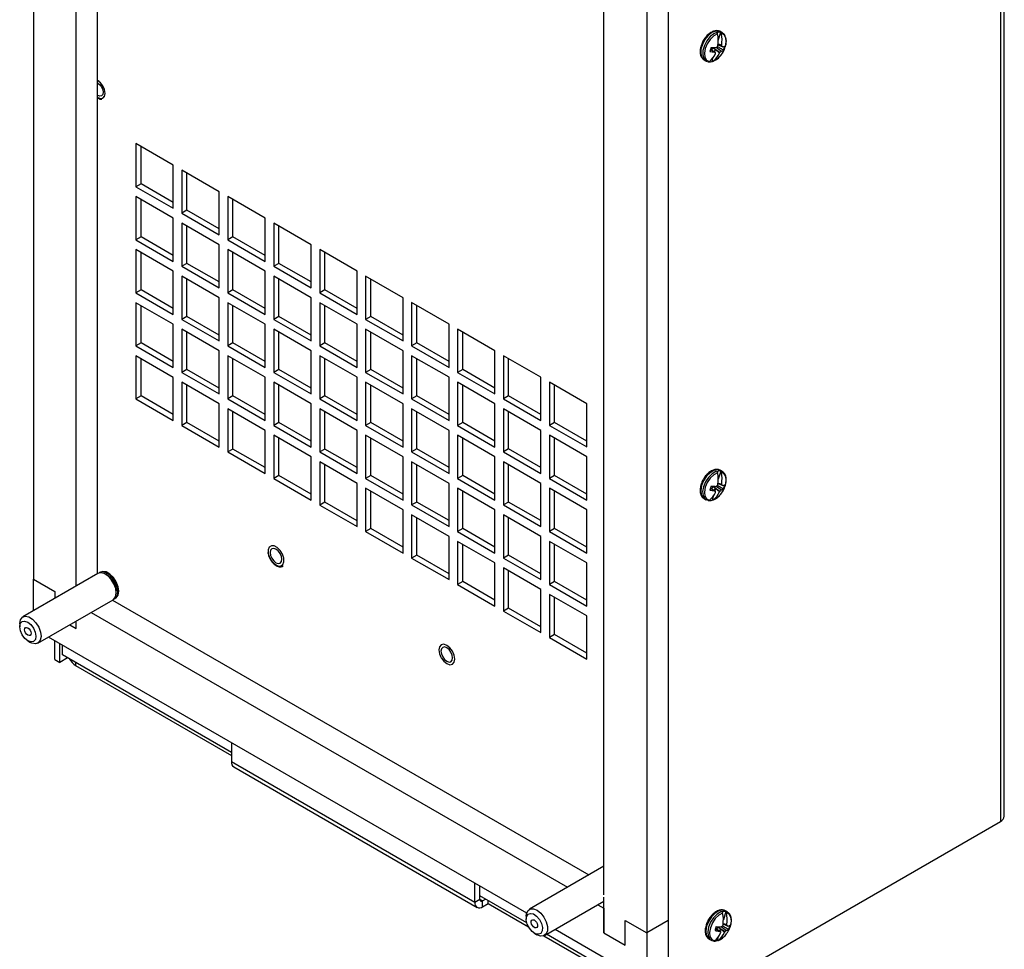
# Model space of a CAD drawing. Header units: inches. Extents: x 0.3 to 43.2, y 0.2 to 48.7.
# Tile 9 of 27: x 0.6 to 8.7, y 32.5 to 40.2. Entities that reach past the tile are written whole.
import ezdxf

# ---------------------------------------------------------------- set-up
doc = ezdxf.new("R2010")
doc.units = ezdxf.units.IN
doc.header["$MEASUREMENT"] = 0

msp = doc.modelspace()

# ---------------------------------------------------------------- linework, layer by layer
at = {"color": 7, "linetype": 'Continuous', "lineweight": 25}
for p, q in [((8.6916, 45.7397), (8.6916, 33.5924)), ((8.723, 33.6361), (8.723, 45.7656)), ((5.9389, 44.1505), (5.9389, 32.0033)), ((5.9389, 43.7942), (5.9389, 32.7709)), ((5.7621, 43.6921), (5.7621, 32.6688)), ((0.6851, 42.8671), (0.6851, 35.5997)), ((1.0386, 35.5407), (1.0386, 42.663)), ((1.2154, 35.6427), (1.2154, 42.561)), ((5.4085, 32.9844), (5.4085, 40.5263)), ((6.3549, 40.0598), (6.375, 40.1277)), ((6.3882, 40.1241), (6.3723, 40.1333)), ((6.3529, 40.0246), (6.3925, 40.0072)), ((6.3531, 40.0261), (6.384, 40.0124)), ((6.3833, 40.0203), (6.3533, 40.0281)), ((6.3542, 40.0761), (6.3547, 40.0776)), ((6.2901, 39.988), (6.3209, 39.9656)), ((6.2905, 39.9895), (6.3329, 39.9584)), ((6.3014, 39.9816), (6.3113, 39.9987)), ((6.3113, 39.9987), (6.3162, 40.0015)), ((6.3113, 39.9987), (6.3691, 39.962)), ((6.3221, 39.9664), (6.3325, 39.9843)), ((6.3262, 39.9633), (6.3325, 39.9843)), ((6.3325, 39.9843), (6.3638, 39.9544)), ((6.3368, 40.0034), (6.382, 39.9717)), ((6.2373, 39.8995), (6.2533, 39.8902)), ((6.3035, 39.8866), (6.3128, 39.9181)), ((1.8433, 39.0275), (1.5336, 39.2063)), ((1.5336, 39.2063), (1.5336, 38.8487)), ((1.576, 38.8732), (1.576, 39.1818)), ((1.8433, 38.6699), (1.8433, 39.0275)), ((2.2237, 38.8079), (1.914, 38.9867)), ((1.914, 38.9867), (1.914, 38.6291)), ((1.9565, 38.6536), (1.9565, 38.9622)), ((1.576, 38.8732), (1.5336, 38.8487)), ((1.5336, 38.8487), (1.8433, 38.6699)), ((1.8433, 38.7189), (1.576, 38.8732)), ((2.2237, 38.4503), (2.2237, 38.8079)), ((1.8433, 38.5882), (1.5336, 38.767)), ((1.5336, 38.767), (1.5336, 38.4094)), ((1.576, 38.4339), (1.576, 38.7425)), ((2.6042, 38.5883), (2.2944, 38.7671)), ((2.2944, 38.7671), (2.2944, 38.4095)), ((2.3369, 38.434), (2.3369, 38.7426)), ((1.9565, 38.6536), (1.914, 38.6291)), ((2.2237, 38.4993), (1.9565, 38.6536)), ((1.8433, 38.2306), (1.8433, 38.5882)), ((1.914, 38.6291), (2.2237, 38.4503)), ((2.6042, 38.2307), (2.6042, 38.5883)), ((2.2237, 38.3686), (1.914, 38.5474)), ((1.914, 38.5474), (1.914, 38.1898)), ((1.9565, 38.2143), (1.9565, 38.5229)), ((2.9846, 38.3687), (2.6749, 38.5475)), ((2.6749, 38.5475), (2.6749, 38.1898)), ((2.7173, 38.2143), (2.7173, 38.523)), ((1.576, 38.4339), (1.5336, 38.4094)), ((1.5336, 38.4094), (1.8433, 38.2306)), ((1.8433, 38.2796), (1.576, 38.4339)), ((2.3369, 38.434), (2.2944, 38.4095)), ((2.2944, 38.4095), (2.6042, 38.2307)), ((2.6042, 38.2797), (2.3369, 38.434)), ((1.8433, 38.1489), (1.5336, 38.3277)), ((1.5336, 38.3277), (1.5336, 37.9701)), ((2.2237, 38.011), (2.2237, 38.3686)), ((2.6042, 38.149), (2.2944, 38.3278)), ((2.2944, 38.3278), (2.2944, 37.9702)), ((2.9846, 38.0111), (2.9846, 38.3687)), ((3.365, 38.1491), (3.0553, 38.3279)), ((3.0553, 38.3279), (3.0553, 37.9702)), ((1.576, 37.9946), (1.576, 38.3032)), ((2.3369, 37.9947), (2.3369, 38.3033)), ((3.0977, 37.9947), (3.0977, 38.3034)), ((1.9565, 38.2143), (1.914, 38.1898)), ((1.914, 38.1898), (2.2237, 38.011)), ((2.2237, 38.06), (1.9565, 38.2143)), ((2.7173, 38.2143), (2.6749, 38.1898)), ((2.6749, 38.1898), (2.9846, 38.0111)), ((2.9846, 38.06), (2.7173, 38.2143)), ((1.8433, 37.7913), (1.8433, 38.1489)), ((2.2237, 37.9293), (1.914, 38.1081)), ((1.914, 38.1081), (1.914, 37.7505)), ((1.9565, 37.775), (1.9565, 38.0836)), ((2.6042, 37.7914), (2.6042, 38.149)), ((2.9846, 37.9294), (2.6749, 38.1082)), ((2.6749, 38.1082), (2.6749, 37.7505)), ((2.7173, 37.775), (2.7173, 38.0837)), ((3.365, 37.7914), (3.365, 38.1491)), ((3.7454, 37.9295), (3.4357, 38.1083)), ((3.4357, 38.1083), (3.4357, 37.7506)), ((3.4781, 37.7751), (3.4781, 38.0838)), ((1.576, 37.9946), (1.5336, 37.9701)), ((1.8433, 37.8403), (1.576, 37.9946)), ((2.3369, 37.9947), (2.2944, 37.9702)), ((2.6042, 37.8404), (2.3369, 37.9947)), ((3.0977, 37.9947), (3.0553, 37.9702)), ((3.365, 37.8404), (3.0977, 37.9947)), ((1.5336, 37.9701), (1.8433, 37.7913)), ((2.2237, 37.5717), (2.2237, 37.9293)), ((2.2944, 37.9702), (2.6042, 37.7914)), ((2.9846, 37.5718), (2.9846, 37.9294)), ((3.0553, 37.9702), (3.365, 37.7914)), ((3.7454, 37.5718), (3.7454, 37.9295)), ((1.8433, 37.7096), (1.5336, 37.8884)), ((1.5336, 37.8884), (1.5336, 37.5308)), ((1.576, 37.5553), (1.576, 37.8639)), ((2.6042, 37.7097), (2.2944, 37.8885)), ((2.2944, 37.8885), (2.2944, 37.5309)), ((2.3369, 37.5554), (2.3369, 37.864)), ((3.365, 37.7098), (3.0553, 37.8886)), ((3.0553, 37.8886), (3.0553, 37.5309)), ((3.0977, 37.5554), (3.0977, 37.8641)), ((4.1259, 37.7099), (3.8161, 37.8887)), ((3.8161, 37.8887), (3.8161, 37.531)), ((3.8586, 37.5555), (3.8586, 37.8642)), ((1.9565, 37.775), (1.914, 37.7505)), ((1.914, 37.7505), (2.2237, 37.5717)), ((2.2237, 37.6207), (1.9565, 37.775)), ((2.7173, 37.775), (2.6749, 37.7505)), ((2.6749, 37.7505), (2.9846, 37.5718)), ((2.9846, 37.6207), (2.7173, 37.775)), ((3.4781, 37.7751), (3.4357, 37.7506)), ((3.4357, 37.7506), (3.7454, 37.5718)), ((3.7454, 37.6208), (3.4781, 37.7751)), ((1.8433, 37.352), (1.8433, 37.7096)), ((2.2237, 37.49), (1.914, 37.6688)), ((1.914, 37.6688), (1.914, 37.3112)), ((2.6042, 37.3521), (2.6042, 37.7097)), ((2.9846, 37.4901), (2.6749, 37.6689)), ((2.6749, 37.6689), (2.6749, 37.3112)), ((3.365, 37.3521), (3.365, 37.7098)), ((3.7454, 37.4902), (3.4357, 37.669)), ((3.4357, 37.669), (3.4357, 37.3113)), ((4.1259, 37.3522), (4.1259, 37.7099)), ((4.5063, 37.4902), (4.1966, 37.669)), ((4.1966, 37.669), (4.1966, 37.3114)), ((1.9565, 37.3357), (1.9565, 37.6443)), ((2.7173, 37.3357), (2.7173, 37.6444)), ((3.4781, 37.3358), (3.4781, 37.6445)), ((4.239, 37.3359), (4.239, 37.6445)), ((1.576, 37.5553), (1.5336, 37.5308)), ((1.5336, 37.5308), (1.8433, 37.352)), ((1.8433, 37.401), (1.576, 37.5553)), ((2.3369, 37.5554), (2.2944, 37.5309)), ((2.2944, 37.5309), (2.6042, 37.3521)), ((2.6042, 37.4011), (2.3369, 37.5554)), ((3.0977, 37.5554), (3.0553, 37.5309)), ((3.0553, 37.5309), (3.365, 37.3521)), ((3.365, 37.4011), (3.0977, 37.5554)), ((3.8586, 37.5555), (3.8161, 37.531)), ((3.8161, 37.531), (4.1259, 37.3522)), ((4.1259, 37.4012), (3.8586, 37.5555)), ((1.8433, 37.2703), (1.5336, 37.4491)), ((1.5336, 37.4491), (1.5336, 37.0915)), ((1.576, 37.116), (1.576, 37.4246)), ((2.2237, 37.1324), (2.2237, 37.49)), ((2.6042, 37.2704), (2.2944, 37.4492)), ((2.2944, 37.4492), (2.2944, 37.0916)), ((2.3369, 37.1161), (2.3369, 37.4247)), ((2.9846, 37.1325), (2.9846, 37.4901)), ((3.365, 37.2705), (3.0553, 37.4493)), ((3.0553, 37.4493), (3.0553, 37.0916)), ((3.0977, 37.1161), (3.0977, 37.4248)), ((3.7454, 37.1325), (3.7454, 37.4902)), ((4.1259, 37.2706), (3.8161, 37.4494)), ((3.8161, 37.4494), (3.8161, 37.0917)), ((3.8586, 37.1162), (3.8586, 37.4249)), ((4.5063, 37.1326), (4.5063, 37.4902)), ((4.8867, 37.2706), (4.577, 37.4494)), ((4.577, 37.4494), (4.577, 37.0918)), ((4.6194, 37.1163), (4.6194, 37.4249)), ((1.9565, 37.3357), (1.914, 37.3112)), ((2.2237, 37.1814), (1.9565, 37.3357)), ((2.7173, 37.3357), (2.6749, 37.3112)), ((2.9846, 37.1814), (2.7173, 37.3357)), ((3.4781, 37.3358), (3.4357, 37.3113)), ((3.7454, 37.1815), (3.4781, 37.3358)), ((4.239, 37.3359), (4.1966, 37.3114)), ((4.5063, 37.1816), (4.239, 37.3359)), ((1.8433, 36.9127), (1.8433, 37.2703)), ((1.914, 37.3112), (2.2237, 37.1324)), ((2.6042, 36.9128), (2.6042, 37.2704)), ((2.6749, 37.3112), (2.9846, 37.1325)), ((3.365, 36.9128), (3.365, 37.2705)), ((3.4357, 37.3113), (3.7454, 37.1325)), ((4.1259, 36.9129), (4.1259, 37.2706)), ((4.1966, 37.3114), (4.5063, 37.1326)), ((4.8867, 36.913), (4.8867, 37.2706)), ((2.2237, 37.0507), (1.914, 37.2295)), ((1.914, 37.2295), (1.914, 36.8719)), ((1.9565, 36.8964), (1.9565, 37.205)), ((2.9846, 37.0508), (2.6749, 37.2296)), ((2.6749, 37.2296), (2.6749, 36.8719)), ((2.7173, 36.8964), (2.7173, 37.2051)), ((3.7454, 37.0509), (3.4357, 37.2297)), ((3.4357, 37.2297), (3.4357, 36.872)), ((3.4781, 36.8965), (3.4781, 37.2052)), ((4.5063, 37.0509), (4.1966, 37.2297)), ((4.1966, 37.2297), (4.1966, 36.8721)), ((4.239, 36.8966), (4.239, 37.2052)), ((5.2671, 37.051), (4.9574, 37.2298)), ((4.9574, 37.2298), (4.9574, 36.8722)), ((4.9998, 36.8967), (4.9998, 37.2053)), ((1.576, 37.116), (1.5336, 37.0915)), ((1.5336, 37.0915), (1.8433, 36.9127)), ((1.8433, 36.9617), (1.576, 37.116)), ((2.3369, 37.1161), (2.2944, 37.0916)), ((2.2944, 37.0916), (2.6042, 36.9128)), ((2.6042, 36.9618), (2.3369, 37.1161)), ((3.0977, 37.1161), (3.0553, 37.0916)), ((3.0553, 37.0916), (3.365, 36.9128)), ((3.365, 36.9618), (3.0977, 37.1161)), ((3.8586, 37.1162), (3.8161, 37.0917)), ((3.8161, 37.0917), (4.1259, 36.9129)), ((4.1259, 36.9619), (3.8586, 37.1162)), ((4.6194, 37.1163), (4.577, 37.0918)), ((4.577, 37.0918), (4.8867, 36.913)), ((4.8867, 36.962), (4.6194, 37.1163)), ((2.2237, 36.6931), (2.2237, 37.0507)), ((2.6042, 36.8311), (2.2944, 37.0099)), ((2.2944, 37.0099), (2.2944, 36.6523)), ((2.9846, 36.6932), (2.9846, 37.0508)), ((3.365, 36.8312), (3.0553, 37.01)), ((3.0553, 37.01), (3.0553, 36.6523)), ((3.7454, 36.6932), (3.7454, 37.0509)), ((4.1259, 36.8313), (3.8161, 37.0101)), ((3.8161, 37.0101), (3.8161, 36.6524)), ((4.5063, 36.6933), (4.5063, 37.0509)), ((4.8867, 36.8313), (4.577, 37.0101)), ((4.577, 37.0101), (4.577, 36.6525)), ((5.2671, 36.6934), (5.2671, 37.051)), ((2.3369, 36.6768), (2.3369, 36.9854)), ((3.0977, 36.6768), (3.0977, 36.9855)), ((3.8586, 36.6769), (3.8586, 36.9856)), ((4.6194, 36.677), (4.6194, 36.9856)), ((1.9565, 36.8964), (1.914, 36.8719)), ((1.914, 36.8719), (2.2237, 36.6931)), ((2.2237, 36.7421), (1.9565, 36.8964)), ((2.7173, 36.8964), (2.6749, 36.8719)), ((2.6749, 36.8719), (2.9846, 36.6932)), ((2.9846, 36.7421), (2.7173, 36.8964)), ((3.4781, 36.8965), (3.4357, 36.872)), ((3.4357, 36.872), (3.7454, 36.6932)), ((3.7454, 36.7422), (3.4781, 36.8965)), ((4.239, 36.8966), (4.1966, 36.8721)), ((4.1966, 36.8721), (4.5063, 36.6933)), ((4.5063, 36.7423), (4.239, 36.8966)), ((4.9998, 36.8967), (4.9574, 36.8722)), ((4.9574, 36.8722), (5.2671, 36.6934)), ((5.2671, 36.7424), (4.9998, 36.8967)), ((2.6042, 36.4735), (2.6042, 36.8311)), ((2.9846, 36.6115), (2.6749, 36.7903)), ((2.6749, 36.7903), (2.6749, 36.4327)), ((2.7173, 36.4571), (2.7173, 36.7658)), ((3.365, 36.4735), (3.365, 36.8312)), ((3.7454, 36.6116), (3.4357, 36.7904)), ((3.4357, 36.7904), (3.4357, 36.4327)), ((3.4781, 36.4572), (3.4781, 36.7659)), ((4.1259, 36.4736), (4.1259, 36.8313)), ((4.5063, 36.6116), (4.1966, 36.7904)), ((4.1966, 36.7904), (4.1966, 36.4328)), ((4.239, 36.4573), (4.239, 36.7659)), ((4.8867, 36.4737), (4.8867, 36.8313)), ((5.2671, 36.6117), (4.9574, 36.7905)), ((4.9574, 36.7905), (4.9574, 36.4329)), ((4.9998, 36.4574), (4.9998, 36.766)), ((2.3369, 36.6768), (2.2944, 36.6523)), ((2.2944, 36.6523), (2.6042, 36.4735)), ((2.6042, 36.5225), (2.3369, 36.6768)), ((2.9846, 36.2539), (2.9846, 36.6115)), ((3.0977, 36.6768), (3.0553, 36.6523)), ((3.0553, 36.6523), (3.365, 36.4735)), ((3.365, 36.5225), (3.0977, 36.6768)), ((3.7454, 36.2539), (3.7454, 36.6116)), ((3.8586, 36.6769), (3.8161, 36.6524)), ((3.8161, 36.6524), (4.1259, 36.4736)), ((4.1259, 36.5226), (3.8586, 36.6769)), ((4.5063, 36.254), (4.5063, 36.6116)), ((4.6194, 36.677), (4.577, 36.6525)), ((4.577, 36.6525), (4.8867, 36.4737)), ((4.8867, 36.5227), (4.6194, 36.677)), ((5.2671, 36.2541), (5.2671, 36.6117)), ((3.365, 36.3919), (3.0553, 36.5707)), ((3.0553, 36.5707), (3.0553, 36.213)), ((3.0977, 36.2375), (3.0977, 36.5462)), ((4.1259, 36.392), (3.8161, 36.5708)), ((3.8161, 36.5708), (3.8161, 36.2131)), ((3.8586, 36.2376), (3.8586, 36.5463)), ((4.8867, 36.392), (4.577, 36.5708)), ((4.577, 36.5708), (4.577, 36.2132)), ((4.6194, 36.2377), (4.6194, 36.5463)), ((2.7173, 36.4571), (2.6749, 36.4327)), ((2.9846, 36.3028), (2.7173, 36.4571)), ((3.4781, 36.4572), (3.4357, 36.4327)), ((3.7454, 36.3029), (3.4781, 36.4572)), ((4.239, 36.4573), (4.1966, 36.4328)), ((4.5063, 36.303), (4.239, 36.4573)), ((4.9998, 36.4574), (4.9574, 36.4329)), ((5.2671, 36.3031), (4.9998, 36.4574)), ((6.3542, 36.4425), (6.3547, 36.444)), ((6.375, 36.494), (6.3549, 36.4262)), ((6.3882, 36.4905), (6.3723, 36.4997)), ((2.6749, 36.4327), (2.9846, 36.2539)), ((3.365, 36.0342), (3.365, 36.3919)), ((3.4357, 36.4327), (3.7454, 36.2539)), ((4.1259, 36.0343), (4.1259, 36.392)), ((4.1966, 36.4328), (4.5063, 36.254)), ((4.8867, 36.0344), (4.8867, 36.392)), ((4.9574, 36.4329), (5.2671, 36.2541)), ((6.2134, 36.3866), (6.2112, 36.38)), ((6.3014, 36.3479), (6.3113, 36.3651)), ((6.3113, 36.3651), (6.3162, 36.3679)), ((6.3113, 36.3651), (6.3691, 36.3284)), ((6.3368, 36.3698), (6.382, 36.3381)), ((6.3529, 36.391), (6.3925, 36.3736)), ((6.3531, 36.3925), (6.384, 36.3787)), ((6.3533, 36.3945), (6.3833, 36.3867)), ((6.4105, 36.3647), (6.4133, 36.3731)), ((3.7454, 36.1723), (3.4357, 36.3511)), ((3.4357, 36.3511), (3.4357, 35.9934)), ((3.4781, 36.0179), (3.4781, 36.3266)), ((4.5063, 36.1723), (4.1966, 36.3511)), ((4.1966, 36.3511), (4.1966, 35.9935)), ((4.239, 36.018), (4.239, 36.3266)), ((5.2671, 36.1724), (4.9574, 36.3512)), ((4.9574, 36.3512), (4.9574, 35.9936)), ((4.9998, 36.0181), (4.9998, 36.3267)), ((6.2901, 36.3544), (6.3209, 36.332)), ((6.2905, 36.3559), (6.3329, 36.3248)), ((6.3128, 36.2845), (6.3035, 36.253)), ((6.3221, 36.3327), (6.3325, 36.3506)), ((6.3325, 36.3506), (6.3262, 36.3297)), ((6.3638, 36.3207), (6.3325, 36.3506)), ((3.0977, 36.2375), (3.0553, 36.213)), ((3.0553, 36.213), (3.365, 36.0342)), ((3.365, 36.0832), (3.0977, 36.2375)), ((3.8586, 36.2376), (3.8161, 36.2131)), ((3.8161, 36.2131), (4.1259, 36.0343)), ((4.1259, 36.0833), (3.8586, 36.2376)), ((4.6194, 36.2377), (4.577, 36.2132)), ((4.577, 36.2132), (4.8867, 36.0344)), ((4.8867, 36.0834), (4.6194, 36.2377)), ((6.2373, 36.2658), (6.2533, 36.2566)), ((6.2525, 36.2587), (6.2662, 36.252)), ((3.7454, 35.8146), (3.7454, 36.1723)), ((4.1259, 35.9527), (3.8161, 36.1315)), ((3.8161, 36.1315), (3.8161, 35.7738)), ((4.5063, 35.8147), (4.5063, 36.1723)), ((4.8867, 35.9527), (4.577, 36.1315)), ((4.577, 36.1315), (4.577, 35.7739)), ((5.2671, 35.8148), (5.2671, 36.1724)), ((3.8586, 35.7983), (3.8586, 36.107)), ((4.6194, 35.7984), (4.6194, 36.107)), ((3.4781, 36.0179), (3.4357, 35.9934)), ((3.4357, 35.9934), (3.7454, 35.8146)), ((3.7454, 35.8636), (3.4781, 36.0179)), ((4.1259, 35.595), (4.1259, 35.9527)), ((4.239, 36.018), (4.1966, 35.9935)), ((4.1966, 35.9935), (4.5063, 35.8147)), ((4.5063, 35.8637), (4.239, 36.018)), ((4.8867, 35.5951), (4.8867, 35.9527)), ((4.9998, 36.0181), (4.9574, 35.9936)), ((4.9574, 35.9936), (5.2671, 35.8148)), ((5.2671, 35.8638), (4.9998, 36.0181)), ((4.5063, 35.733), (4.1966, 35.9118)), ((4.1966, 35.9118), (4.1966, 35.5542)), ((4.239, 35.5787), (4.239, 35.8873)), ((5.2671, 35.7331), (4.9574, 35.9119)), ((4.9574, 35.9119), (4.9574, 35.5543)), ((4.9998, 35.5788), (4.9998, 35.8874)), ((3.8586, 35.7983), (3.8161, 35.7738)), ((4.1259, 35.644), (3.8586, 35.7983)), ((4.6194, 35.7984), (4.577, 35.7739)), ((4.8867, 35.6441), (4.6194, 35.7984)), ((3.8161, 35.7738), (4.1259, 35.595)), ((4.5063, 35.3754), (4.5063, 35.733)), ((4.577, 35.7739), (4.8867, 35.5951)), ((5.2671, 35.3755), (5.2671, 35.7331)), ((1.2197, 35.6452), (0.5973, 35.2859)), ((1.2409, 35.6575), (1.233, 35.6529)), ((4.8867, 35.5134), (4.577, 35.6922)), ((4.577, 35.6922), (4.577, 35.3346)), ((4.6194, 35.3591), (4.6194, 35.6677)), ((0.6851, 35.5997), (0.8619, 35.4977)), ((0.6851, 35.3366), (0.6851, 35.5997)), ((4.239, 35.5787), (4.1966, 35.5542)), ((4.1966, 35.5542), (4.5063, 35.3754)), ((4.5063, 35.4244), (4.239, 35.5787)), ((4.9998, 35.5788), (4.9574, 35.5543)), ((4.9574, 35.5543), (5.2671, 35.3755)), ((5.2671, 35.4245), (4.9998, 35.5788)), ((0.8619, 35.4977), (0.8619, 35.4386)), ((4.8867, 35.1558), (4.8867, 35.5134)), ((5.2671, 35.2938), (4.9574, 35.4726)), ((4.9574, 35.4726), (4.9574, 35.115)), ((0.7223, 35.0694), (1.3447, 35.4287)), ((1.3398, 35.4259), (5.2836, 33.1491)), ((1.358, 35.4364), (1.3659, 35.441)), ((4.9998, 35.1395), (4.9998, 35.4481)), ((1.163, 35.3238), (5.1068, 33.0471)), ((4.6194, 35.3591), (4.577, 35.3346)), ((4.577, 35.3346), (4.8867, 35.1558)), ((4.8867, 35.2048), (4.6194, 35.3591)), ((0.5714, 35.2287), (0.5714, 35.2044)), ((0.9862, 35.2217), (1.0386, 35.1915)), ((1.0386, 35.1915), (1.0386, 35.252)), ((5.2671, 34.9362), (5.2671, 35.2938)), ((4.9998, 35.1395), (4.9574, 35.115)), ((5.2671, 34.9852), (4.9998, 35.1395)), ((0.6387, 35.0877), (0.6598, 35.0756)), ((4.7687, 32.834), (0.8094, 35.1197)), ((0.8619, 34.9342), (0.8619, 35.0894)), ((0.9043, 34.9097), (0.9043, 35.0649)), ((0.9255, 34.9709), (0.9255, 35.0526)), ((4.9574, 35.115), (5.2671, 34.9362)), ((2.324, 34.1635), (0.9255, 34.9709)), ((0.8619, 34.9342), (0.9043, 34.9097)), ((0.9679, 34.9464), (0.9043, 34.9097)), ((1.0328, 34.8843), (2.324, 34.1389)), ((2.324, 34.2453), (2.324, 34.0859)), ((4.3393, 32.9225), (2.324, 34.0859)), ((2.3431, 34.0438), (4.3583, 32.8804)), ((5.9389, 32.0033), (8.6916, 33.5924)), ((5.4085, 33.2213), (4.7912, 32.8649)), ((4.3393, 32.9225), (4.3393, 33.0819)), ((4.3817, 32.947), (4.3817, 33.0574)), ((4.3817, 32.947), (4.3393, 32.9225)), ((4.7702, 32.7514), (4.3817, 32.9757)), ((4.4043, 32.9339), (4.4291, 32.9483)), ((4.4043, 32.8849), (4.4043, 32.9339)), ((4.4503, 32.9115), (4.4503, 32.9361)), ((4.9161, 32.6483), (5.4085, 32.9326)), ((5.4085, 32.6688), (5.4085, 32.9662)), ((4.4043, 32.8849), (4.4503, 32.9115)), ((4.4503, 32.9115), (4.7839, 32.7189)), ((5.3568, 32.9028), (5.4085, 32.8729)), ((5.4085, 32.8729), (5.4085, 32.6688)), ((6.4305, 32.8427), (6.4146, 32.8519)), ((4.7653, 32.8076), (4.7653, 32.7833)), ((5.5853, 32.7709), (5.7621, 32.6688)), ((5.5853, 32.5667), (5.5853, 32.7709)), ((5.9389, 32.7709), (5.7621, 32.6688)), ((5.9389, 32.7709), (5.9389, 32.3626)), ((6.3965, 32.7948), (6.3969, 32.7963)), ((6.4173, 32.8463), (6.3971, 32.7785)), ((5.7621, 32.2605), (5.0032, 32.6986)), ((6.2557, 32.7389), (6.2535, 32.7323)), ((6.3323, 32.7067), (6.3631, 32.6843)), ((6.3328, 32.7082), (6.3752, 32.6771)), ((6.3437, 32.7002), (6.3536, 32.7173)), ((6.3536, 32.7173), (6.3585, 32.7201)), ((6.3536, 32.7173), (6.4113, 32.6807)), ((6.3644, 32.685), (6.3747, 32.7029)), ((6.3747, 32.7029), (6.3685, 32.682)), ((6.406, 32.673), (6.3747, 32.7029)), ((6.3791, 32.7221), (6.4243, 32.6904)), ((6.3952, 32.7433), (6.4348, 32.7258)), ((6.3954, 32.7448), (6.4263, 32.731)), ((6.3956, 32.7467), (6.4256, 32.7389)), ((6.4528, 32.717), (6.4556, 32.7253)), ((4.8326, 32.6667), (4.8536, 32.6545)), ((4.9107, 32.6457), (5.8525, 32.102)), ((5.8752, 32.1135), (4.9324, 32.6577)), ((5.4085, 32.6688), (5.5853, 32.5667)), ((5.7621, 32.6688), (5.7621, 32.2605)), ((6.2796, 32.6181), (6.2955, 32.6089)), ((6.2948, 32.611), (6.3084, 32.6043)), ((6.3551, 32.6368), (6.3458, 32.6052))]:
    msp.add_line(p, q, dxfattribs=at)
at = {"color": 8, "linetype": 'Continuous', "lineweight": 25}
for p, q in [((2.6437, 35.7703), (2.6451, 35.7678)), ((1.0328, 34.9089), (1.0328, 34.8843)), ((4.4043, 32.9339), (4.3817, 32.947))]:
    msp.add_line(p, q, dxfattribs=at)
at = {"color": 8, "linetype": 'Continuous', "lineweight": 25, "flags": 128}
for points in [[(6.3723, 40.1333), (6.3618, 40.1377), (6.3338, 40.1381), (6.3027, 40.1254), (6.2718, 40.1008), (6.2445, 40.0671), (6.2238, 40.0279), (6.2118, 39.9874), (6.2098, 39.9501), (6.2182, 39.9199), (6.236, 39.9003), (6.2373, 39.8995)], [(6.3895, 40.1233), (6.3777, 40.1285), (6.3498, 40.1289), (6.3187, 40.1162), (6.2878, 40.0916), (6.2605, 40.0579), (6.2397, 40.0187), (6.2277, 39.9782), (6.2258, 39.9409), (6.2342, 39.9107), (6.2519, 39.891), (6.2534, 39.8902)], [(6.4133, 40.0067), (6.4143, 40.0099), (6.4211, 40.0489), (6.4171, 40.0823), (6.403, 40.1061), (6.3802, 40.1176)], [(6.3123, 39.8885), (6.3434, 39.9054), (6.3675, 39.9272)], [(1.2154, 39.5878), (1.2177, 39.5864), (1.241, 39.5783), (1.2607, 39.5821), (1.2739, 39.5973), (1.2785, 39.6216)], [(6.3723, 36.4997), (6.3484, 36.506), (6.3185, 36.4998), (6.287, 36.4808), (6.2575, 36.4513), (6.2332, 36.4143), (6.2166, 36.3739)], [(6.3881, 36.4905), (6.3644, 36.4968), (6.3344, 36.4905), (6.303, 36.4716), (6.2735, 36.4421), (6.2491, 36.4051), (6.2325, 36.3647)], [(6.4133, 36.3731), (6.4143, 36.3762), (6.4211, 36.4153), (6.4171, 36.4487), (6.403, 36.4725), (6.3802, 36.484)], [(6.2166, 36.3739), (6.2095, 36.3345), (6.2128, 36.3003), (6.226, 36.275), (6.2373, 36.2658)], [(6.2325, 36.3647), (6.2255, 36.3253), (6.2287, 36.2911), (6.242, 36.2658), (6.252, 36.2574)], [(6.3123, 36.2549), (6.3434, 36.2717), (6.3675, 36.2936)], [(4.168, 34.9109), (4.173, 34.937), (4.168, 34.9688), (4.1538, 35.0016), (4.1326, 35.0303), (4.1075, 35.0505), (4.0824, 35.0593), (4.0611, 35.0551), (4.0469, 35.0388), (4.0419, 35.0127), (4.0469, 34.9809), (4.058, 34.9538)], [(4.0634, 34.9443), (4.0824, 34.9194), (4.1074, 34.8992), (4.1325, 34.8904), (4.1538, 34.8946), (4.168, 34.9109)], [(6.4146, 32.8519), (6.3907, 32.8583), (6.3607, 32.852), (6.3293, 32.8331), (6.2998, 32.8036), (6.2755, 32.7666), (6.2588, 32.7262)], [(6.4304, 32.8428), (6.4066, 32.849), (6.3767, 32.8428), (6.3453, 32.8239), (6.3158, 32.7943), (6.2914, 32.7574), (6.2748, 32.717)], [(6.4556, 32.7253), (6.4566, 32.7285), (6.4633, 32.7675), (6.4594, 32.8009), (6.4453, 32.8248), (6.4225, 32.8363)], [(6.2588, 32.7262), (6.2518, 32.6868), (6.2551, 32.6526), (6.2683, 32.6273), (6.2796, 32.6181)], [(6.2748, 32.717), (6.2678, 32.6775), (6.271, 32.6433), (6.2843, 32.6181), (6.2943, 32.6096)], [(6.3546, 32.6071), (6.3857, 32.624), (6.4097, 32.6459)]]:
    msp.add_lwpolyline(points, dxfattribs=at)
at = {"color": 7, "linetype": 'Continuous', "lineweight": 25, "flags": 128}
for points in [[(6.3489, 40.1145), (6.3178, 40.0976), (6.2881, 40.0693), (6.2636, 40.0331), (6.2469, 39.9931), (6.2401, 39.9541), (6.2441, 39.9207), (6.2582, 39.8968), (6.2809, 39.8853)], [(6.3675, 39.9272), (6.373, 39.9336), (6.3761, 39.9374)], [(1.2158, 39.7086), (1.2175, 39.7077), (1.2344, 39.694), (1.2488, 39.6747), (1.2584, 39.6526), (1.2617, 39.6311), (1.2584, 39.6135), (1.2488, 39.6025), (1.2344, 39.5997), (1.2175, 39.6056), (1.2154, 39.6069)], [(1.2154, 39.5878), (1.2175, 39.5865), (1.2408, 39.5784), (1.2605, 39.5822), (1.2736, 39.5974), (1.2783, 39.6216)], [(1.2606, 39.5823), (1.2606, 39.5823), (1.2738, 39.5975), (1.2784, 39.6216)], [(6.3489, 36.4808), (6.3178, 36.464), (6.2881, 36.4357), (6.2636, 36.3995), (6.2469, 36.3595), (6.2401, 36.3205), (6.2441, 36.2871), (6.2582, 36.2632), (6.2809, 36.2517)], [(2.7491, 35.7193), (2.758, 35.7419), (2.757, 35.7719), (2.7464, 35.8049), (2.7276, 35.8358), (2.7037, 35.86), (2.6781, 35.8736), (2.6549, 35.8748), (2.6375, 35.8632), (2.6285, 35.8407), (2.6295, 35.8106), (2.6401, 35.7776), (2.6437, 35.7703)], [(2.7417, 35.7633), (2.738, 35.7868), (2.7275, 35.811), (2.7118, 35.8322), (2.6933, 35.8472), (2.6747, 35.8536), (2.659, 35.8506), (2.6485, 35.8385), (2.6448, 35.8192), (2.6485, 35.7957), (2.659, 35.7715), (2.6747, 35.7503), (2.6933, 35.7353), (2.7118, 35.7289), (2.7275, 35.7319), (2.738, 35.744), (2.7417, 35.7633)], [(2.6451, 35.7678), (2.6589, 35.7467), (2.6828, 35.7225), (2.7084, 35.7089), (2.7317, 35.7077), (2.7491, 35.7193)], [(1.3643, 35.4517), (1.3706, 35.4827), (1.3662, 35.5203), (1.3517, 35.56), (1.3288, 35.5968), (1.3003, 35.6264), (1.2697, 35.6453), (1.2405, 35.651), (1.2197, 35.6452)], [(1.351, 35.4332), (1.3614, 35.4386), (1.3775, 35.4593), (1.3838, 35.4904), (1.3795, 35.528), (1.365, 35.5676), (1.3421, 35.6045), (1.3136, 35.6341), (1.2829, 35.6529), (1.2537, 35.6587), (1.2296, 35.6507), (1.2267, 35.6485)], [(1.3657, 35.4414), (1.3709, 35.445), (1.3862, 35.4667), (1.3915, 35.4984), (1.3862, 35.5362), (1.3709, 35.5756), (1.3475, 35.6119), (1.3187, 35.6405), (1.2882, 35.6582), (1.2594, 35.6627), (1.2412, 35.6571)], [(1.3447, 35.4287), (1.3481, 35.4309), (1.3643, 35.4517)], [(0.5714, 35.2287), (0.5715, 35.2319), (0.5777, 35.263), (0.5939, 35.2837), (0.6181, 35.2917), (0.6472, 35.2859), (0.6779, 35.2671), (0.7064, 35.2375), (0.7293, 35.2006), (0.7438, 35.161), (0.7481, 35.1234), (0.7419, 35.0924), (0.7419, 35.0924)], [(0.7013, 35.1005), (0.6869, 35.0834), (0.6653, 35.0787), (0.6396, 35.0873), (0.6137, 35.1078), (0.5917, 35.137), (0.5768, 35.1706), (0.5714, 35.2035), (0.5762, 35.2305), (0.5906, 35.2477), (0.6122, 35.2523), (0.638, 35.2437), (0.6638, 35.2233), (0.6858, 35.194), (0.7007, 35.1604), (0.7061, 35.1276), (0.7013, 35.1005)], [(0.6141, 35.1911), (0.6198, 35.1979), (0.6283, 35.1997), (0.6384, 35.1963), (0.6486, 35.1883), (0.6573, 35.1767), (0.6631, 35.1635), (0.6653, 35.1506), (0.6634, 35.1399), (0.6577, 35.1332), (0.6492, 35.1313), (0.6391, 35.1347), (0.6289, 35.1428), (0.6202, 35.1543), (0.6144, 35.1675), (0.6122, 35.1805), (0.6141, 35.1911)], [(0.7419, 35.0924), (0.7257, 35.0716), (0.7015, 35.0636), (0.6724, 35.0694), (0.6598, 35.0756)], [(4.1559, 34.9469), (4.1522, 34.9704), (4.1417, 34.9946), (4.126, 35.0158), (4.1075, 35.0308), (4.0889, 35.0372), (4.0732, 35.0342), (4.0627, 35.0221), (4.059, 35.0028), (4.0627, 34.9793), (4.0732, 34.9551), (4.0889, 34.9339), (4.1075, 34.9189), (4.126, 34.9125), (4.1417, 34.9155), (4.1522, 34.9276), (4.1559, 34.9469)], [(4.058, 34.9538), (4.0611, 34.9481), (4.0634, 34.9443)], [(4.7653, 32.8076), (4.7669, 32.8262), (4.7779, 32.8529), (4.798, 32.868), (4.8249, 32.8697), (4.8552, 32.8578), (4.8853, 32.8336), (4.9116, 32.8001), (4.931, 32.7614)], [(4.8915, 32.7481), (4.8995, 32.7146), (4.8973, 32.6856), (4.8853, 32.6656), (4.8653, 32.6576), (4.8402, 32.6628), (4.814, 32.6804), (4.7907, 32.7078), (4.7737, 32.7408), (4.7657, 32.7743), (4.7679, 32.8033), (4.7799, 32.8233), (4.8, 32.8313), (4.825, 32.8261), (4.8512, 32.8085), (4.8745, 32.7811), (4.8915, 32.7481)], [(4.8094, 32.743), (4.8063, 32.7562), (4.8071, 32.7676), (4.8119, 32.7755), (4.8198, 32.7787), (4.8296, 32.7766), (4.8399, 32.7697), (4.8491, 32.7589), (4.8558, 32.7459), (4.859, 32.7327), (4.8581, 32.7213), (4.8534, 32.7134), (4.8455, 32.7103), (4.8356, 32.7123), (4.8253, 32.7192), (4.8161, 32.73), (4.8094, 32.743)], [(6.3912, 32.8331), (6.36, 32.8162), (6.3304, 32.788), (6.3058, 32.7517), (6.2892, 32.7117), (6.2824, 32.6727), (6.2863, 32.6393), (6.3005, 32.6155), (6.3232, 32.604)], [(4.931, 32.7614), (4.9409, 32.7222), (4.9404, 32.687), (4.9294, 32.6603), (4.9093, 32.6452), (4.8824, 32.6435), (4.8536, 32.6545)]]:
    msp.add_lwpolyline(points, dxfattribs=at)
at = {"color": 7, "linetype": 'Continuous', "lineweight": 25}
for centre, radius, start, end in [((6.3657, 40.0619), 0.0664, 81.98496, 109.45778), ((6.0787, 40.0573), 0.2761, 351.64005, 11.95145), ((6.1101, 40.0604), 0.2761, 351.64005, 11.95145), ((6.1721, 40.0234), 0.1758, 308.25601, 335.76199), ((6.4145, 39.9494), 0.1303, 155.81769, 171.14828), ((6.341, 40.3114), 0.3464, 260.82824, 266.67217), ((6.3377, 40.4994), 0.4984, 265.16114, 269.27471), ((6.2035, 40.0265), 0.1758, 308.25601, 335.76199), ((6.9676, 41.036), 1.2506, 238.85631, 239.50061), ((6.229, 40.2428), 0.2625, 292.94972, 296.9183), ((6.1464, 39.9691), 0.1868, 354.5204, 356.73704), ((6.1021, 40.1333), 0.2756, 333.12617, 335.06481), ((6.1656, 40.0966), 0.2439, 324.33406, 326.52559), ((6.211, 40.0705), 0.2121, 317.51481, 342.49056), ((6.2824, 40.091), 0.1553, 303.90394, 309.87442), ((6.3642, 40.0256), 0.0567, 288.25793, 307.83915), ((6.1766, 39.9988), 0.2078, 3.7427, 5.93226), ((6.1518, 39.6188), 0.4569, 58.21492, 59.4649), ((6.3769, 40.0667), 0.0615, 284.67975, 301.32304), ((6.2801, 40.0342), 0.1303, 335.81769, 351.14828), ((6.2805, 39.9535), 0.0707, 268.06907, 288.92386), ((1.1515, 39.6184), 0.1269, 1.44551, 59.78725), ((1.1514, 39.6183), 0.127, 1.45582, 59.69985), ((6.3657, 36.4283), 0.0664, 81.98496, 109.45778), ((6.0787, 36.4237), 0.2761, 351.64005, 11.95145), ((6.1101, 36.4268), 0.2761, 351.64005, 11.95145), ((6.4145, 36.3158), 0.1303, 155.81769, 171.14828), ((6.3377, 36.8658), 0.4984, 265.16114, 269.27471), ((6.229, 36.6092), 0.2625, 292.94972, 296.9183), ((6.1021, 36.4997), 0.2756, 333.12617, 335.06481), ((6.211, 36.4369), 0.2121, 317.51481, 342.49056), ((6.1766, 36.3652), 0.2078, 3.7427, 5.93226), ((6.1518, 35.9852), 0.4569, 58.21492, 59.4649), ((6.3769, 36.4331), 0.0615, 284.67975, 301.32304), ((6.2801, 36.4006), 0.1303, 335.81769, 351.14828), ((6.1721, 36.3898), 0.1758, 308.25601, 335.76199), ((6.341, 36.6778), 0.3464, 260.82824, 266.67217), ((6.2035, 36.3929), 0.1758, 308.25601, 335.76199), ((6.9676, 37.4023), 1.2506, 238.85631, 239.50061), ((6.1464, 36.3354), 0.1868, 354.5204, 356.73704), ((6.1656, 36.463), 0.2439, 324.33406, 326.52559), ((6.2824, 36.4574), 0.1553, 303.90394, 309.87442), ((6.3642, 36.392), 0.0567, 288.25793, 307.83915), ((6.2814, 36.3155), 0.0664, 261.98496, 289.45778), ((1.2071, 35.4936), 0.1634, 359.17192, 60.8227), ((1.1049, 34.9989), 0.1353, 207.34998, 237.81938), ((2.3691, 34.0809), 0.0454, 173.70115, 234.98667), ((8.6694, 33.6415), 0.0538, 294.37466, 354.3052), ((4.3955, 32.9448), 0.014, 170.78596, 309.20329), ((4.3789, 32.9161), 0.0402, 170.78596, 309.20329), ((6.408, 32.7806), 0.0664, 81.98496, 109.45778), ((6.121, 32.7759), 0.2761, 351.64005, 11.95145), ((6.1524, 32.7791), 0.2761, 351.64005, 11.95145), ((6.4568, 32.6681), 0.1303, 155.81769, 171.14828), ((6.3833, 33.0301), 0.3464, 260.82824, 266.67217), ((6.38, 33.2181), 0.4984, 265.16114, 269.27471), ((6.2713, 32.9615), 0.2625, 292.94972, 296.9183), ((6.1443, 32.8519), 0.2756, 333.12617, 335.06481), ((6.2533, 32.7892), 0.2121, 317.51481, 342.49056), ((6.3247, 32.8096), 0.1553, 303.90394, 309.87442), ((6.4065, 32.7442), 0.0567, 288.25793, 307.83915), ((6.2189, 32.7174), 0.2078, 3.7427, 5.93226), ((6.1941, 32.3374), 0.4569, 58.21492, 59.4649), ((6.4192, 32.7854), 0.0615, 284.67975, 301.32304), ((6.3224, 32.7529), 0.1303, 335.81769, 351.14828), ((6.2144, 32.742), 0.1758, 308.25601, 335.76199), ((6.2457, 32.7452), 0.1758, 308.25601, 335.76199), ((7.0099, 33.7546), 1.2506, 238.85631, 239.50061), ((6.1887, 32.6877), 0.1868, 354.5204, 356.73704), ((6.2079, 32.8152), 0.2439, 324.33406, 326.52559), ((6.3237, 32.6678), 0.0664, 261.98496, 289.45778)]:
    msp.add_arc(centre, radius, start, end, dxfattribs=at)
at = {"color": 8, "linetype": 'Continuous', "lineweight": 25}
msp.add_arc((1.1514, 39.6184), 0.1272, 1.44589, 59.784, dxfattribs=at)
at = {"color": 7, "linetype": 'Continuous', "lineweight": 25}
for points, knots in [([(6.3731, 40.1312), (6.3675, 40.1345), (6.3544, 40.1424), (6.3285, 40.1413), (6.2996, 40.1312), (6.2704, 40.1105), (6.244, 40.0809), (6.2256, 40.0525), (6.2195, 40.0348), (6.2178, 40.0297)], [0, 0, 0, 0, 0.111638, 0.2646, 0.422271, 0.589865, 0.760492, 0.93081, 1, 1, 1, 1]), ([(6.3489, 40.1145), (6.3484, 40.1162), (6.3474, 40.1198), (6.3452, 40.1229), (6.3438, 40.1243), (6.3436, 40.1245)], [0, 0, 0, 0, 0.442102, 0.928866, 1, 1, 1, 1]), ([(6.3802, 40.1176), (6.3798, 40.1193), (6.3787, 40.1229), (6.3765, 40.1261), (6.3752, 40.1275), (6.375, 40.1277)], [0, 0, 0, 0, 0.442102, 0.928866, 1, 1, 1, 1]), ([(6.4176, 40.0781), (6.4162, 40.0849), (6.4128, 40.1008), (6.4019, 40.1164), (6.3916, 40.1209), (6.389, 40.122)], [0, 0, 0, 0, 0.354432, 0.84303, 1, 1, 1, 1]), ([(6.2178, 40.0297), (6.2147, 40.0223), (6.2066, 40.0022), (6.2028, 39.9693), (6.2069, 39.937), (6.219, 39.9124), (6.2322, 39.9038), (6.2379, 39.9001)], [0, 0, 0, 0, 0.141009, 0.380138, 0.623306, 0.83532, 1, 1, 1, 1]), ([(6.4143, 40.0099), (6.416, 40.0165), (6.4209, 40.0357), (6.4233, 40.0599), (6.4188, 40.0741), (6.4176, 40.0781)], [0, 0, 0, 0, 0.272359, 0.794623, 1, 1, 1, 1]), ([(6.3453, 40.0105), (6.3541, 40.0057), (6.372, 39.9958), (6.3899, 39.9859), (6.399, 39.9808)], [0, 0, 0, 0, 0.4909827, 1, 1, 1, 1]), ([(6.2539, 39.8909), (6.2551, 39.8898), (6.2585, 39.8867), (6.2632, 39.8863), (6.2662, 39.8861)], [0, 0, 0, 0, 0.364267, 1, 1, 1, 1]), ([(6.2721, 39.8834), (6.2721, 39.8834), (6.273, 39.8832), (6.2754, 39.8829), (6.2785, 39.8837), (6.2804, 39.8849), (6.2809, 39.8853)], [0, 0, 0, 0, 0.009218, 0.295375, 0.779161, 1, 1, 1, 1]), ([(6.3035, 39.8866), (6.3035, 39.8866), (6.3044, 39.8863), (6.3068, 39.8861), (6.3098, 39.8868), (6.3117, 39.8881), (6.3123, 39.8885)], [0, 0, 0, 0, 0.009218, 0.295375, 0.779161, 1, 1, 1, 1]), ([(6.3157, 39.8898), (6.3241, 39.8939), (6.3427, 39.9029), (6.3636, 39.9209), (6.3736, 39.9351), (6.3758, 39.9381)], [0, 0, 0, 0, 0.392993, 0.867539, 1, 1, 1, 1]), ([(1.2154, 39.5858), (1.2222, 39.5814), (1.234, 39.5738), (1.2455, 39.574), (1.2504, 39.574)], [0, 0, 0, 0, 0.570669, 1, 1, 1, 1]), ([(6.3716, 36.499), (6.3704, 36.5001), (6.3622, 36.5068), (6.3415, 36.5088), (6.3133, 36.5038), (6.2839, 36.4877), (6.2557, 36.4621), (6.2315, 36.4289), (6.2185, 36.4024), (6.2139, 36.3882), (6.2134, 36.3866)], [0, 0, 0, 0, 0.027595, 0.17703, 0.325899, 0.484176, 0.649008, 0.814054, 0.979061, 1, 1, 1, 1]), ([(6.3436, 36.4909), (6.3436, 36.4909), (6.3444, 36.4902), (6.3462, 36.488), (6.348, 36.4845), (6.3487, 36.4817), (6.3489, 36.4808)], [0, 0, 0, 0, 0.009218, 0.295375, 0.779161, 1, 1, 1, 1]), ([(6.375, 36.494), (6.375, 36.494), (6.3757, 36.4933), (6.3776, 36.4911), (6.3794, 36.4876), (6.38, 36.4849), (6.3802, 36.484)], [0, 0, 0, 0, 0.009218, 0.295375, 0.779161, 1, 1, 1, 1]), ([(6.4039, 36.3499), (6.4085, 36.3608), (6.4182, 36.3843), (6.4229, 36.4206), (6.4186, 36.4529), (6.4065, 36.4776), (6.3934, 36.4861), (6.3876, 36.4898)], [0, 0, 0, 0, 0.193511, 0.418025, 0.64633, 0.845386, 1, 1, 1, 1]), ([(6.2112, 36.38), (6.2095, 36.3734), (6.2045, 36.3541), (6.203, 36.3229), (6.2112, 36.293), (6.2235, 36.2735), (6.234, 36.269), (6.2365, 36.2679)], [0, 0, 0, 0, 0.141605, 0.41314, 0.690075, 0.924642, 1, 1, 1, 1]), ([(6.3453, 36.3769), (6.3541, 36.3721), (6.372, 36.3622), (6.3899, 36.3523), (6.399, 36.3472)], [0, 0, 0, 0, 0.490983, 1, 1, 1, 1]), ([(6.3149, 36.2564), (6.3183, 36.2575), (6.3319, 36.2618), (6.3546, 36.2802), (6.374, 36.2985), (6.3812, 36.3103), (6.3813, 36.3105)], [0, 0, 0, 0, 0.143293, 0.564388, 0.993104, 1, 1, 1, 1]), ([(6.2809, 36.2517), (6.2797, 36.251), (6.2772, 36.2495), (6.274, 36.2494), (6.2723, 36.2498), (6.2721, 36.2498)], [0, 0, 0, 0, 0.442102, 0.928866, 1, 1, 1, 1]), ([(6.3123, 36.2549), (6.3111, 36.2541), (6.3086, 36.2526), (6.3054, 36.2525), (6.3037, 36.2529), (6.3035, 36.253)], [0, 0, 0, 0, 0.442102, 0.928866, 1, 1, 1, 1]), ([(2.6258, 35.8199), (2.6258, 35.819), (2.6262, 35.8123), (2.6301, 35.7974), (2.6367, 35.7792), (2.643, 35.7678), (2.6453, 35.7636)], [0, 0, 0, 0, 0.0525593, 0.3729886, 0.7704256, 1, 1, 1, 1]), ([(2.6453, 35.7636), (2.6522, 35.753), (2.6619, 35.7385), (2.6789, 35.7221), (2.6934, 35.7113), (2.7108, 35.703), (2.7284, 35.6998), (2.7436, 35.7009), (2.7504, 35.7063), (2.7525, 35.708)], [0, 0, 0, 0, 0.235685, 0.324843, 0.470492, 0.613029, 0.764198, 0.925658, 1, 1, 1, 1]), ([(6.4139, 32.8513), (6.4127, 32.8523), (6.4045, 32.859), (6.3838, 32.8611), (6.3556, 32.8561), (6.3262, 32.84), (6.298, 32.8143), (6.2738, 32.7811), (6.2608, 32.7546), (6.2562, 32.7405), (6.2557, 32.7389)], [0, 0, 0, 0, 0.027595, 0.17703, 0.325899, 0.484176, 0.649008, 0.814054, 0.979061, 1, 1, 1, 1]), ([(6.3859, 32.8432), (6.3859, 32.8431), (6.3867, 32.8424), (6.3885, 32.8402), (6.3903, 32.8367), (6.391, 32.834), (6.3912, 32.8331)], [0, 0, 0, 0, 0.009218, 0.295375, 0.779161, 1, 1, 1, 1]), ([(6.4173, 32.8463), (6.4173, 32.8463), (6.418, 32.8456), (6.4199, 32.8434), (6.4216, 32.8399), (6.4223, 32.8371), (6.4225, 32.8363)], [0, 0, 0, 0, 0.009218, 0.295375, 0.779161, 1, 1, 1, 1]), ([(6.4462, 32.7021), (6.4507, 32.713), (6.4605, 32.7366), (6.4652, 32.7729), (6.4609, 32.8052), (6.4488, 32.8298), (6.4356, 32.8384), (6.4299, 32.8421)], [0, 0, 0, 0, 0.193511, 0.418025, 0.64633, 0.845386, 1, 1, 1, 1]), ([(6.2535, 32.7323), (6.2518, 32.7257), (6.2467, 32.7064), (6.2452, 32.6751), (6.2535, 32.6453), (6.2658, 32.6258), (6.2762, 32.6213), (6.2788, 32.6202)], [0, 0, 0, 0, 0.141605, 0.41314, 0.690075, 0.924642, 1, 1, 1, 1]), ([(6.3876, 32.7292), (6.3964, 32.7243), (6.4143, 32.7144), (6.4322, 32.7045), (6.4413, 32.6995)], [0, 0, 0, 0, 0.490983, 1, 1, 1, 1]), ([(6.3546, 32.6071), (6.3534, 32.6064), (6.3508, 32.6049), (6.3477, 32.6048), (6.346, 32.6052), (6.3458, 32.6052)], [0, 0, 0, 0, 0.442102, 0.928866, 1, 1, 1, 1]), ([(6.3572, 32.6087), (6.3606, 32.6098), (6.3742, 32.614), (6.3969, 32.6325), (6.4163, 32.6507), (6.4234, 32.6626), (6.4236, 32.6628)], [0, 0, 0, 0, 0.143293, 0.564388, 0.993104, 1, 1, 1, 1]), ([(6.3232, 32.604), (6.322, 32.6033), (6.3195, 32.6017), (6.3163, 32.6016), (6.3146, 32.602), (6.3144, 32.6021)], [0, 0, 0, 0, 0.442102, 0.928866, 1, 1, 1, 1])]:
    msp.add_open_spline(points, degree=3, knots=knots, dxfattribs=at)

doc.saveas('drawing.dxf')
